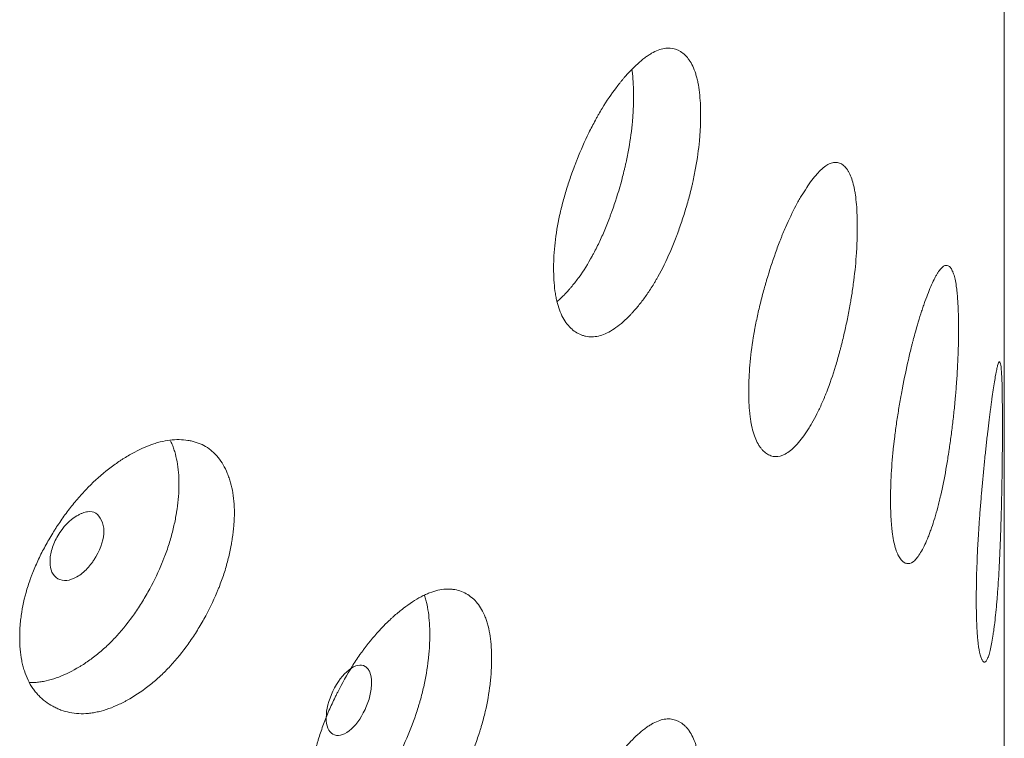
# Model space of a CAD drawing. Header units: millimetres. Extents: x 4 to 1188, y 1 to 840.
# Tile 176 of 210: x 973.18 to 976.95, y 216.99 to 219.74. Entities that reach past the tile are written whole.
import ezdxf

# ---------------------------------------------------------------- set-up
doc = ezdxf.new("R2010")
doc.units = ezdxf.units.MM
doc.layers.add('1', color=7, linetype='Continuous')

msp = doc.modelspace()

# ---------------------------------------------------------------- linework, layer by layer
at = {"layer": '1', "color": 154, "linetype": 'Continuous', "lineweight": 13}
msp.add_line((976.9478, 114.1452), (976.9478, 228.5713), dxfattribs=at)
for points, knots in [([(975.7856, 219.3734), (975.7856, 219.3715), (975.7856, 219.3695), (975.7855, 219.3656), (975.7855, 219.3597), (975.7853, 219.3458), (975.7846, 219.3256), (975.7836, 219.309), (975.7827, 219.2964), (975.7824, 219.2922), (975.7817, 219.2837), (975.7813, 219.2795), (975.7778, 219.2411), (975.773, 219.2062), (975.7632, 219.1524), (975.7595, 219.1342), (975.7543, 219.1113), (975.7533, 219.1067), (975.7511, 219.0974), (975.7478, 219.0836), (975.7442, 219.0699), (975.7369, 219.0425), (975.7317, 219.0244), (975.7234, 218.9974), (975.7206, 218.9885), (975.7147, 218.9706), (975.7117, 218.9616), (975.7056, 218.9439), (975.7024, 218.935), (975.6976, 218.9217), (975.6959, 218.9173), (975.6927, 218.9086), (975.691, 218.9042), (975.6826, 218.8826), (975.6757, 218.8657), (975.6541, 218.8161), (975.6387, 218.7846), (975.6201, 218.7512), (975.618, 218.7475), (975.6138, 218.7403), (975.6075, 218.7295), (975.6011, 218.7192), (975.5883, 218.699), (975.5796, 218.6863), (975.562, 218.662), (975.5531, 218.6506), (975.5396, 218.6343), (975.535, 218.629), (975.5282, 218.6213), (975.5259, 218.6188), (975.5213, 218.6138), (975.519, 218.6114), (975.4983, 218.5898), (975.4799, 218.5735), (975.4524, 218.5538), (975.4433, 218.5481), (975.425, 218.5384), (975.4161, 218.5346), (975.3899, 218.5258), (975.369, 218.5233), (975.3493, 218.5264), (975.3415, 218.528), (975.3377, 218.5291), (975.3264, 218.5329), (975.3191, 218.5363), (975.3052, 218.5445), (975.2985, 218.5493), (975.2889, 218.5578), (975.2843, 218.5623), (975.2798, 218.5673), (975.2768, 218.5708), (975.2754, 218.5726), (975.2626, 218.5891), (975.253, 218.6069), (975.2415, 218.6384), (975.2372, 218.6526), (975.2338, 218.668), (975.2325, 218.6742), (975.2319, 218.6774), (975.2301, 218.6871), (975.229, 218.6937), (975.2244, 218.7274), (975.2223, 218.7638), (975.2229, 218.8031), (975.2234, 218.819), (975.2237, 218.8271), (975.2251, 218.8516), (975.2265, 218.8681), (975.2322, 218.9186), (975.2379, 218.9534), (975.2468, 218.9938), (975.2478, 218.9984), (975.2499, 219.0074), (975.2531, 219.0209), (975.2565, 219.0344), (975.2638, 219.0613), (975.269, 219.0792), (975.2803, 219.1149), (975.2863, 219.1327), (975.2959, 219.1594), (975.2992, 219.1683), (975.3042, 219.1816), (975.3059, 219.186), (975.3094, 219.1948), (975.3111, 219.1992), (975.3269, 219.2387), (975.3418, 219.2726), (975.3658, 219.3216), (975.374, 219.3377), (975.3847, 219.3573), (975.3868, 219.3611), (975.3911, 219.3688), (975.3933, 219.3726), (975.3997, 219.3839), (975.4041, 219.3913), (975.4259, 219.4274), (975.4439, 219.4538), (975.4667, 219.4839), (975.4736, 219.4927), (975.4805, 219.5012), (975.4852, 219.5068), (975.4875, 219.5096), (975.499, 219.5232), (975.5082, 219.5334), (975.5357, 219.5619), (975.5537, 219.5785), (975.5738, 219.5936), (975.576, 219.5952), (975.5804, 219.5983), (975.587, 219.6029), (975.6021, 219.6123), (975.6229, 219.6223), (975.6427, 219.6279), (975.656, 219.6293), (975.6616, 219.6294), (975.6653, 219.6294), (975.6671, 219.6293), (975.6835, 219.6281), (975.6967, 219.6235), (975.7151, 219.6121), (975.721, 219.6075), (975.7279, 219.6008), (975.7293, 219.5994), (975.732, 219.5965), (975.736, 219.592), (975.7397, 219.587), (975.7518, 219.5695), (975.76, 219.5523), (975.7682, 219.5263), (975.7697, 219.5208), (975.7726, 219.5095), (975.7739, 219.5037), (975.7775, 219.4858), (975.7795, 219.4731), (975.7841, 219.4334), (975.7856, 219.4045), (975.7856, 219.3734)], [0, 0, 0, 0, 0.001953, 0.001953, 0.003906, 0.007813, 0.015625, 0.023438, 0.023438, 0.027344, 0.027344, 0.03125, 0.03125, 0.0625, 0.0625, 0.078125, 0.078125, 0.082031, 0.082031, 0.085938, 0.09375, 0.09375, 0.109375, 0.109375, 0.117188, 0.117188, 0.125, 0.125, 0.132813, 0.132813, 0.136719, 0.136719, 0.140625, 0.140625, 0.15625, 0.15625, 0.1875, 0.1875, 0.191406, 0.191406, 0.195313, 0.203125, 0.203125, 0.21875, 0.21875, 0.234375, 0.234375, 0.242188, 0.242188, 0.246094, 0.246094, 0.25, 0.25, 0.28125, 0.28125, 0.296875, 0.296875, 0.3125, 0.3125, 0.34375, 0.351563, 0.351563, 0.359375, 0.359375, 0.375, 0.375, 0.390625, 0.390625, 0.398438, 0.402344, 0.402344, 0.40625, 0.40625, 0.4375, 0.4375, 0.453125, 0.457031, 0.457031, 0.460938, 0.460938, 0.46875, 0.46875, 0.5, 0.507813, 0.507813, 0.515625, 0.515625, 0.53125, 0.53125, 0.5625, 0.5625, 0.566406, 0.566406, 0.570313, 0.578125, 0.578125, 0.59375, 0.59375, 0.609375, 0.609375, 0.617188, 0.617188, 0.621094, 0.621094, 0.625, 0.625, 0.65625, 0.65625, 0.671875, 0.671875, 0.675781, 0.675781, 0.679688, 0.679688, 0.6875, 0.6875, 0.71875, 0.71875, 0.726563, 0.730469, 0.730469, 0.734375, 0.734375, 0.75, 0.75, 0.78125, 0.78125, 0.785156, 0.785156, 0.789063, 0.796875, 0.8125, 0.828125, 0.835938, 0.839844, 0.839844, 0.84375, 0.84375, 0.875, 0.875, 0.890625, 0.890625, 0.894531, 0.894531, 0.898438, 0.90625, 0.90625, 0.9375, 0.9375, 0.945313, 0.945313, 0.953125, 0.953125, 0.96875, 0.96875, 1, 1, 1, 1]), ([(975.5228, 219.5457), (975.5234, 219.5411), (975.524, 219.5363), (975.5275, 219.5052), (975.5289, 219.4766), (975.5289, 219.4459)], [0, 0, 0, 0, 0.155049, 0.155049, 1, 1, 1, 1]), ([(975.5289, 219.4459), (975.5289, 219.444), (975.5289, 219.4421), (975.5289, 219.4382), (975.5288, 219.4324), (975.5286, 219.4187), (975.5279, 219.3988), (975.527, 219.3824), (975.5262, 219.37), (975.5259, 219.3658), (975.5252, 219.3575), (975.5249, 219.3533), (975.5215, 219.3155), (975.5169, 219.2811), (975.5076, 219.2281), (975.504, 219.2102), (975.4991, 219.1876), (975.4981, 219.183), (975.496, 219.1739), (975.4928, 219.1603), (975.4894, 219.1467), (975.4777, 219.1016), (975.4669, 219.066), (975.452, 219.0219), (975.449, 219.0131), (975.4443, 219), (975.4427, 218.9956), (975.4395, 218.9869), (975.4379, 218.9826), (975.4297, 218.9611), (975.4162, 218.9274), (975.398, 218.8872), (975.3845, 218.8601), (975.3785, 218.8487), (975.3745, 218.8412), (975.3725, 218.8374), (975.3543, 218.8042), (975.3375, 218.7775), (975.3114, 218.7414), (975.3004, 218.7271), (975.2892, 218.7138), (975.2847, 218.7086), (975.2824, 218.706), (975.2756, 218.6984), (975.2711, 218.6935), (975.2566, 218.6784), (975.2467, 218.6689), (975.2368, 218.6604)], [0, 0, 0, 0, 0.007312, 0.007312, 0.014623, 0.029247, 0.058493, 0.08774, 0.08774, 0.102363, 0.102363, 0.116986, 0.116986, 0.233973, 0.233973, 0.292466, 0.292466, 0.307089, 0.307089, 0.321713, 0.350959, 0.350959, 0.467946, 0.467946, 0.497192, 0.497192, 0.511816, 0.511816, 0.526439, 0.526439, 0.584932, 0.643425, 0.672672, 0.687295, 0.687295, 0.701919, 0.701919, 0.818905, 0.818905, 0.877398, 0.892022, 0.892022, 0.906645, 0.906645, 0.935891, 0.935891, 1, 1, 1, 1]), ([(976.3852, 218.9447), (976.3852, 218.9428), (976.3852, 218.9408), (976.3852, 218.9369), (976.3852, 218.931), (976.385, 218.9171), (976.3845, 218.8969), (976.3838, 218.8802), (976.3832, 218.8675), (976.383, 218.8633), (976.3825, 218.8548), (976.3822, 218.8505), (976.3797, 218.8119), (976.3763, 218.7766), (976.3694, 218.7221), (976.3668, 218.7037), (976.3631, 218.6804), (976.3623, 218.6757), (976.3608, 218.6664), (976.3584, 218.6523), (976.3559, 218.6384), (976.3507, 218.6105), (976.347, 218.592), (976.3411, 218.5644), (976.3391, 218.5553), (976.3349, 218.537), (976.3327, 218.5278), (976.3283, 218.5096), (976.3261, 218.5006), (976.3226, 218.487), (976.3214, 218.4824), (976.3191, 218.4735), (976.3179, 218.469), (976.3119, 218.4468), (976.3069, 218.4294), (976.2913, 218.3783), (976.2802, 218.3457), (976.2666, 218.311), (976.2651, 218.3072), (976.2621, 218.2997), (976.2575, 218.2885), (976.2529, 218.2777), (976.2435, 218.2566), (976.2372, 218.2433), (976.2243, 218.2178), (976.2177, 218.2057), (976.2077, 218.1885), (976.2044, 218.1829), (976.1993, 218.1747), (976.1976, 218.172), (976.1942, 218.1667), (976.1925, 218.1641), (976.1773, 218.1411), (976.1636, 218.1235), (976.1432, 218.1019), (976.1364, 218.0955), (976.1227, 218.0846), (976.1161, 218.0801), (976.0964, 218.0695), (976.0807, 218.0654), (976.0658, 218.0671), (976.0599, 218.0683), (976.057, 218.069), (976.0485, 218.072), (976.043, 218.0749), (976.0324, 218.0821), (976.0273, 218.0864), (976.0201, 218.0942), (976.0165, 218.0984), (976.0131, 218.1031), (976.0108, 218.1064), (976.0097, 218.1081), (976, 218.1237), (975.9926, 218.1408), (975.9838, 218.1715), (975.9806, 218.1853), (975.978, 218.2005), (975.977, 218.2067), (975.9765, 218.2098), (975.9751, 218.2194), (975.9743, 218.2259), (975.9708, 218.2593), (975.9692, 218.2955), (975.9696, 218.3348), (975.97, 218.3508), (975.9703, 218.3589), (975.9714, 218.3835), (975.9724, 218.4001), (975.9768, 218.451), (975.9812, 218.4862), (975.9879, 218.5273), (975.9887, 218.5319), (975.9903, 218.5411), (975.9927, 218.5548), (975.9954, 218.5685), (976.0009, 218.596), (976.0049, 218.6143), (976.0135, 218.6508), (976.0181, 218.669), (976.0253, 218.6963), (976.0278, 218.7055), (976.0317, 218.7191), (976.033, 218.7237), (976.0356, 218.7327), (976.0369, 218.7373), (976.0489, 218.7778), (976.0602, 218.8129), (976.0782, 218.8636), (976.0844, 218.8802), (976.0925, 218.9005), (976.0941, 218.9046), (976.0973, 218.9126), (976.0989, 218.9165), (976.1038, 218.9283), (976.107, 218.9359), (976.1234, 218.9736), (976.1368, 219.0012), (976.1538, 219.033), (976.1589, 219.0423), (976.1641, 219.0513), (976.1675, 219.0572), (976.1692, 219.0601), (976.1778, 219.0745), (976.1846, 219.0853), (976.2049, 219.1159), (976.2182, 219.1337), (976.2329, 219.1501), (976.2345, 219.1519), (976.2377, 219.1554), (976.2425, 219.1604), (976.2536, 219.1709), (976.2687, 219.1824), (976.283, 219.1893), (976.2927, 219.1917), (976.2967, 219.1922), (976.2994, 219.1924), (976.3007, 219.1924), (976.3125, 219.1924), (976.322, 219.1887), (976.3352, 219.1785), (976.3393, 219.1744), (976.3443, 219.1681), (976.3453, 219.1668), (976.3472, 219.1641), (976.3501, 219.1599), (976.3527, 219.1552), (976.3613, 219.1385), (976.3671, 219.1218), (976.3729, 219.0964), (976.374, 219.0911), (976.376, 219.08), (976.377, 219.0742), (976.3795, 219.0565), (976.3809, 219.044), (976.3842, 219.0046), (976.3852, 218.9758), (976.3852, 218.9447)], [0, 0, 0, 0, 0.001953, 0.001953, 0.003906, 0.007812, 0.015625, 0.023437, 0.023437, 0.027344, 0.027344, 0.03125, 0.03125, 0.0625, 0.0625, 0.078125, 0.078125, 0.082031, 0.082031, 0.085937, 0.09375, 0.09375, 0.109375, 0.109375, 0.117187, 0.117187, 0.125, 0.125, 0.132812, 0.132812, 0.136719, 0.136719, 0.140625, 0.140625, 0.15625, 0.15625, 0.1875, 0.1875, 0.191406, 0.191406, 0.195312, 0.203125, 0.203125, 0.21875, 0.21875, 0.234375, 0.234375, 0.242187, 0.242187, 0.246094, 0.246094, 0.25, 0.25, 0.28125, 0.28125, 0.296875, 0.296875, 0.3125, 0.3125, 0.34375, 0.351562, 0.351562, 0.359375, 0.359375, 0.375, 0.375, 0.390625, 0.390625, 0.398437, 0.402344, 0.402344, 0.40625, 0.40625, 0.4375, 0.4375, 0.453125, 0.457031, 0.457031, 0.460937, 0.460937, 0.46875, 0.46875, 0.5, 0.507812, 0.507812, 0.515625, 0.515625, 0.53125, 0.53125, 0.5625, 0.5625, 0.566406, 0.566406, 0.570312, 0.578125, 0.578125, 0.59375, 0.59375, 0.609375, 0.609375, 0.617187, 0.617187, 0.621094, 0.621094, 0.625, 0.625, 0.65625, 0.65625, 0.671875, 0.671875, 0.675781, 0.675781, 0.679687, 0.679687, 0.6875, 0.6875, 0.71875, 0.71875, 0.726562, 0.730469, 0.730469, 0.734375, 0.734375, 0.75, 0.75, 0.78125, 0.78125, 0.785156, 0.785156, 0.789062, 0.796875, 0.8125, 0.828125, 0.835937, 0.839844, 0.839844, 0.84375, 0.84375, 0.875, 0.875, 0.890625, 0.890625, 0.894531, 0.894531, 0.898438, 0.90625, 0.90625, 0.9375, 0.9375, 0.945313, 0.945313, 0.953125, 0.953125, 0.96875, 0.96875, 1, 1, 1, 1]), ([(976.7728, 218.556), (976.7728, 218.554), (976.7728, 218.5521), (976.7727, 218.5481), (976.7727, 218.5422), (976.7726, 218.5283), (976.7724, 218.508), (976.772, 218.4913), (976.7716, 218.4786), (976.7715, 218.4744), (976.7712, 218.4658), (976.7711, 218.4615), (976.7697, 218.4228), (976.7677, 218.3872), (976.7638, 218.3324), (976.7623, 218.3138), (976.7602, 218.2902), (976.7598, 218.2855), (976.7589, 218.276), (976.7576, 218.2619), (976.7561, 218.2477), (976.7531, 218.2195), (976.751, 218.2008), (976.7476, 218.1729), (976.7464, 218.1636), (976.7439, 218.145), (976.7427, 218.1357), (976.7401, 218.1172), (976.7388, 218.108), (976.7368, 218.0942), (976.7361, 218.0896), (976.7347, 218.0805), (976.734, 218.0759), (976.7305, 218.0533), (976.7275, 218.0356), (976.7183, 217.9835), (976.7116, 217.9502), (976.7034, 217.9147), (976.7025, 217.9107), (976.7007, 217.903), (976.6979, 217.8915), (976.6951, 217.8804), (976.6894, 217.8587), (976.6855, 217.845), (976.6775, 217.8187), (976.6735, 217.8061), (976.6673, 217.7882), (976.6652, 217.7824), (976.662, 217.7739), (976.661, 217.7711), (976.6589, 217.7656), (976.6578, 217.7629), (976.6482, 217.7389), (976.6396, 217.7203), (976.6266, 217.6974), (976.6222, 217.6906), (976.6135, 217.6787), (976.6092, 217.6738), (976.5965, 217.6619), (976.5862, 217.6568), (976.5765, 217.6575), (976.5726, 217.6582), (976.5707, 217.6588), (976.565, 217.6612), (976.5614, 217.6637), (976.5544, 217.6702), (976.551, 217.6742), (976.5462, 217.6815), (976.5438, 217.6855), (976.5416, 217.69), (976.5401, 217.6931), (976.5393, 217.6947), (976.5328, 217.7096), (976.5279, 217.7263), (976.522, 217.7564), (976.5198, 217.77), (976.518, 217.785), (976.5173, 217.7911), (976.517, 217.7942), (976.5161, 217.8036), (976.5156, 217.8101), (976.5132, 217.8432), (976.5121, 217.8794), (976.5124, 217.9187), (976.5126, 217.9347), (976.5128, 217.9429), (976.5136, 217.9675), (976.5143, 217.9842), (976.5172, 218.0354), (976.5202, 218.0709), (976.5247, 218.1124), (976.5252, 218.1171), (976.5263, 218.1263), (976.5279, 218.1403), (976.5297, 218.1542), (976.5334, 218.182), (976.5361, 218.2005), (976.5418, 218.2376), (976.5449, 218.2562), (976.5497, 218.284), (976.5514, 218.2933), (976.5539, 218.3072), (976.5548, 218.3118), (976.5565, 218.3211), (976.5574, 218.3257), (976.5653, 218.3671), (976.5728, 218.4028), (976.5846, 218.4548), (976.5887, 218.4718), (976.5939, 218.4927), (976.5949, 218.4968), (976.597, 218.505), (976.5981, 218.5091), (976.6012, 218.5212), (976.6033, 218.5291), (976.6139, 218.5678), (976.6225, 218.5963), (976.6334, 218.6292), (976.6366, 218.6388), (976.6399, 218.6482), (976.6421, 218.6543), (976.6431, 218.6574), (976.6486, 218.6724), (976.6528, 218.6836), (976.6655, 218.7155), (976.6738, 218.7341), (976.6828, 218.7516), (976.6838, 218.7535), (976.6858, 218.7571), (976.6888, 218.7624), (976.6955, 218.7736), (976.7047, 218.7861), (976.7133, 218.794), (976.7191, 218.797), (976.7215, 218.7977), (976.723, 218.7981), (976.7238, 218.7983), (976.7308, 218.799), (976.7364, 218.7959), (976.7441, 218.7866), (976.7465, 218.7827), (976.7494, 218.7767), (976.75, 218.7755), (976.7511, 218.7729), (976.7527, 218.7688), (976.7543, 218.7643), (976.7592, 218.7482), (976.7625, 218.7319), (976.7658, 218.7068), (976.7664, 218.7016), (976.7676, 218.6906), (976.7681, 218.6849), (976.7695, 218.6674), (976.7703, 218.655), (976.7722, 218.6158), (976.7727, 218.587), (976.7728, 218.556)], [0, 0, 0, 0, 0.001953, 0.001953, 0.003906, 0.007813, 0.015625, 0.023438, 0.023438, 0.027344, 0.027344, 0.03125, 0.03125, 0.0625, 0.0625, 0.078125, 0.078125, 0.082031, 0.082031, 0.085938, 0.09375, 0.09375, 0.109375, 0.109375, 0.117188, 0.117188, 0.125, 0.125, 0.132813, 0.132813, 0.136719, 0.136719, 0.140625, 0.140625, 0.15625, 0.15625, 0.1875, 0.1875, 0.191406, 0.191406, 0.195313, 0.203125, 0.203125, 0.21875, 0.21875, 0.234375, 0.234375, 0.242188, 0.242188, 0.246094, 0.246094, 0.25, 0.25, 0.28125, 0.28125, 0.296875, 0.296875, 0.3125, 0.3125, 0.34375, 0.351562, 0.351562, 0.359375, 0.359375, 0.375, 0.375, 0.390625, 0.390625, 0.398437, 0.402344, 0.402344, 0.40625, 0.40625, 0.4375, 0.4375, 0.453125, 0.457031, 0.457031, 0.460937, 0.460937, 0.46875, 0.46875, 0.5, 0.507813, 0.507813, 0.515625, 0.515625, 0.53125, 0.53125, 0.5625, 0.5625, 0.566406, 0.566406, 0.570313, 0.578125, 0.578125, 0.59375, 0.59375, 0.609375, 0.609375, 0.617188, 0.617188, 0.621094, 0.621094, 0.625, 0.625, 0.65625, 0.65625, 0.671875, 0.671875, 0.675781, 0.675781, 0.679688, 0.679688, 0.6875, 0.6875, 0.71875, 0.71875, 0.726563, 0.730469, 0.730469, 0.734375, 0.734375, 0.75, 0.75, 0.78125, 0.78125, 0.785156, 0.785156, 0.789063, 0.796875, 0.8125, 0.828125, 0.835938, 0.839844, 0.839844, 0.84375, 0.84375, 0.875, 0.875, 0.890625, 0.890625, 0.894531, 0.894531, 0.898438, 0.90625, 0.90625, 0.9375, 0.9375, 0.945312, 0.945312, 0.953125, 0.953125, 0.96875, 0.96875, 1, 1, 1, 1]), ([(976.9406, 218.1896), (976.9406, 218.1877), (976.9406, 218.1857), (976.9406, 218.1818), (976.9406, 218.1759), (976.9406, 218.162), (976.9406, 218.1417), (976.9405, 218.125), (976.9404, 218.1123), (976.9404, 218.108), (976.9403, 218.0994), (976.9403, 218.0951), (976.94, 218.0563), (976.9396, 218.0207), (976.9387, 217.9656), (976.9384, 217.947), (976.9379, 217.9233), (976.9378, 217.9185), (976.9376, 217.909), (976.9373, 217.8948), (976.937, 217.8806), (976.9362, 217.8522), (976.9357, 217.8334), (976.9348, 217.8053), (976.9345, 217.7959), (976.9339, 217.7772), (976.9336, 217.7679), (976.9329, 217.7493), (976.9325, 217.74), (976.932, 217.7261), (976.9318, 217.7214), (976.9314, 217.7122), (976.9312, 217.7077), (976.9302, 217.6849), (976.9294, 217.667), (976.9266, 217.6144), (976.9246, 217.5808), (976.9219, 217.5448), (976.9216, 217.5408), (976.921, 217.533), (976.9201, 217.5213), (976.9191, 217.5101), (976.9172, 217.4881), (976.9158, 217.4741), (976.913, 217.4474), (976.9115, 217.4346), (976.9092, 217.4164), (976.9084, 217.4105), (976.9073, 217.4018), (976.9069, 217.3989), (976.906, 217.3933), (976.9056, 217.3905), (976.902, 217.366), (976.8985, 217.3469), (976.8932, 217.3233), (976.8914, 217.3162), (976.8877, 217.3038), (976.8858, 217.2986), (976.8803, 217.286), (976.8757, 217.2803), (976.8713, 217.2804), (976.8695, 217.2809), (976.8686, 217.2814), (976.866, 217.2835), (976.8643, 217.2858), (976.861, 217.2918), (976.8594, 217.2957), (976.8571, 217.3027), (976.856, 217.3065), (976.8549, 217.3108), (976.8542, 217.3138), (976.8538, 217.3154), (976.8507, 217.33), (976.8483, 217.3463), (976.8453, 217.376), (976.8443, 217.3895), (976.8434, 217.4044), (976.843, 217.4105), (976.8429, 217.4136), (976.8424, 217.423), (976.8422, 217.4294), (976.841, 217.4624), (976.8404, 217.4985), (976.8406, 217.5378), (976.8407, 217.5538), (976.8408, 217.562), (976.8412, 217.5867), (976.8415, 217.6034), (976.843, 217.6548), (976.8444, 217.6905), (976.8467, 217.7323), (976.8469, 217.7369), (976.8475, 217.7463), (976.8483, 217.7603), (976.8491, 217.7743), (976.851, 217.8024), (976.8523, 217.8211), (976.855, 217.8585), (976.8565, 217.8772), (976.8588, 217.9053), (976.8596, 217.9147), (976.8608, 217.9288), (976.8612, 217.9335), (976.862, 217.9428), (976.8624, 217.9475), (976.8662, 217.9894), (976.8696, 218.0256), (976.875, 218.0782), (976.8768, 218.0954), (976.8791, 218.1166), (976.8796, 218.1208), (976.8805, 218.1292), (976.881, 218.1333), (976.8824, 218.1455), (976.8833, 218.1536), (976.8879, 218.1929), (976.8915, 218.2219), (976.896, 218.2554), (976.8973, 218.2653), (976.8986, 218.2748), (976.8995, 218.2811), (976.8999, 218.2842), (976.9021, 218.2994), (976.9037, 218.3109), (976.9086, 218.3435), (976.9117, 218.3626), (976.9149, 218.3806), (976.9152, 218.3825), (976.9159, 218.3863), (976.917, 218.3918), (976.9193, 218.4033), (976.9223, 218.4163), (976.9251, 218.4246), (976.9268, 218.4279), (976.9276, 218.4288), (976.928, 218.4293), (976.9283, 218.4295), (976.9303, 218.4305), (976.9319, 218.4277), (976.934, 218.4188), (976.9346, 218.4151), (976.9353, 218.4092), (976.9355, 218.408), (976.9357, 218.4055), (976.9361, 218.4015), (976.9365, 218.3971), (976.9377, 218.3812), (976.9385, 218.3651), (976.9392, 218.3401), (976.9393, 218.3349), (976.9396, 218.324), (976.9397, 218.3184), (976.94, 218.3009), (976.9401, 218.2885), (976.9405, 218.2494), (976.9406, 218.2207), (976.9406, 218.1896)], [0, 0, 0, 0, 0.001953, 0.001953, 0.003906, 0.007812, 0.015625, 0.023437, 0.023437, 0.027344, 0.027344, 0.03125, 0.03125, 0.0625, 0.0625, 0.078125, 0.078125, 0.082031, 0.082031, 0.085937, 0.09375, 0.09375, 0.109375, 0.109375, 0.117187, 0.117187, 0.125, 0.125, 0.132812, 0.132812, 0.136719, 0.136719, 0.140625, 0.140625, 0.15625, 0.15625, 0.1875, 0.1875, 0.191406, 0.191406, 0.195312, 0.203125, 0.203125, 0.21875, 0.21875, 0.234375, 0.234375, 0.242187, 0.242187, 0.246094, 0.246094, 0.25, 0.25, 0.28125, 0.28125, 0.296875, 0.296875, 0.3125, 0.3125, 0.34375, 0.351562, 0.351562, 0.359375, 0.359375, 0.375, 0.375, 0.390625, 0.390625, 0.398437, 0.402344, 0.402344, 0.40625, 0.40625, 0.4375, 0.4375, 0.453125, 0.457031, 0.457031, 0.460937, 0.460937, 0.46875, 0.46875, 0.5, 0.507812, 0.507812, 0.515625, 0.515625, 0.53125, 0.53125, 0.5625, 0.5625, 0.566406, 0.566406, 0.570312, 0.578125, 0.578125, 0.59375, 0.59375, 0.609375, 0.609375, 0.617187, 0.617187, 0.621094, 0.621094, 0.625, 0.625, 0.65625, 0.65625, 0.671875, 0.671875, 0.675781, 0.675781, 0.679687, 0.679687, 0.6875, 0.6875, 0.71875, 0.71875, 0.726562, 0.730469, 0.730469, 0.734375, 0.734375, 0.75, 0.75, 0.78125, 0.78125, 0.785156, 0.785156, 0.789062, 0.796875, 0.8125, 0.828125, 0.835937, 0.839844, 0.839844, 0.84375, 0.84375, 0.875, 0.875, 0.890625, 0.890625, 0.894531, 0.894531, 0.898437, 0.90625, 0.90625, 0.9375, 0.9375, 0.945312, 0.945312, 0.953125, 0.953125, 0.96875, 0.96875, 1, 1, 1, 1]), ([(974.001, 217.851), (974.001, 217.8432), (974.0008, 217.8353), (974.0001, 217.8194), (973.9996, 217.8113), (973.9976, 217.7869), (973.9957, 217.7704), (973.9925, 217.7493), (973.9918, 217.745), (973.9904, 217.7366), (973.9882, 217.7239), (973.9822, 217.6941), (973.9715, 217.6512), (973.9577, 217.6079), (973.9481, 217.5818), (973.943, 217.5687), (973.9413, 217.5643), (973.9377, 217.5556), (973.9359, 217.5512), (973.9195, 217.5122), (973.9028, 217.4784), (973.8752, 217.429), (973.8656, 217.4127), (973.8454, 217.3806), (973.835, 217.365), (973.8027, 217.3197), (973.7799, 217.2915), (973.7495, 217.2588), (973.7433, 217.2524), (973.734, 217.243), (973.7308, 217.2399), (973.7245, 217.2338), (973.7213, 217.2308), (973.7054, 217.216), (973.6926, 217.205), (973.6537, 217.1739), (973.6273, 217.1559), (973.5971, 217.1384), (973.5937, 217.1365), (973.587, 217.1328), (973.5769, 217.1274), (973.5669, 217.1224), (973.5468, 217.1129), (973.5202, 217.1018), (973.494, 217.094), (973.4744, 217.0894), (973.4679, 217.0881), (973.4549, 217.086), (973.4485, 217.0851), (973.4169, 217.0821), (973.393, 217.0833), (973.3589, 217.0903), (973.3479, 217.0934), (973.3344, 217.0984), (973.3318, 217.0994), (973.3265, 217.1016), (973.3187, 217.1051), (973.3111, 217.1089), (973.2962, 217.117), (973.2867, 217.1232), (973.2686, 217.1369), (973.2601, 217.1444), (973.25, 217.1549), (973.248, 217.1571), (973.2441, 217.1615), (973.2422, 217.1638), (973.2366, 217.1706), (973.2259, 217.1849), (973.2167, 217.2007), (973.2059, 217.2231), (973.1988, 217.2409), (973.1923, 217.2635), (973.1899, 217.2736), (973.1884, 217.2804), (973.1877, 217.2838), (973.1817, 217.3151), (973.1793, 217.3445), (973.1793, 217.3907), (973.1799, 217.4065), (973.1815, 217.4266), (973.1819, 217.4307), (973.1827, 217.4388), (973.184, 217.4511), (973.1857, 217.4634), (973.1923, 217.5046), (973.2003, 217.5381), (973.2138, 217.5807), (973.2167, 217.5892), (973.2214, 217.6021), (973.2229, 217.6064), (973.2262, 217.6151), (973.2279, 217.6193), (973.2364, 217.6408), (973.2438, 217.6577), (973.2596, 217.6913), (973.2681, 217.7079), (973.2861, 217.7408), (973.2956, 217.7572), (973.308, 217.7774), (973.3105, 217.7815), (973.3156, 217.7895), (973.3232, 217.8015), (973.3311, 217.8133), (973.3471, 217.8365), (973.369, 217.8668), (973.3983, 217.9027), (973.4167, 217.9232), (973.426, 217.9333), (973.4292, 217.9367), (973.4354, 217.9432), (973.4386, 217.9465), (973.467, 217.9753), (973.4929, 217.9983), (973.5325, 218.029), (973.5458, 218.0387), (973.5626, 218.05), (973.5659, 218.0522), (973.5727, 218.0566), (973.576, 218.0587), (973.5861, 218.065), (973.5928, 218.0691), (973.6262, 218.0884), (973.6525, 218.1012), (973.685, 218.1132), (973.6915, 218.1154), (973.7012, 218.1184), (973.7044, 218.1194), (973.7108, 218.1212), (973.714, 218.122), (973.7299, 218.126), (973.7423, 218.1283), (973.7664, 218.1313), (973.79, 218.1325), (973.8125, 218.1306), (973.8262, 218.1284), (973.8289, 218.1279), (973.8343, 218.1269), (973.8423, 218.1251), (973.8604, 218.12), (973.8749, 218.1139), (973.8933, 218.1041), (973.9065, 218.0954), (973.9186, 218.0849), (973.9264, 218.0774), (973.9301, 218.0734), (973.9482, 218.0528), (973.9603, 218.0334), (973.9728, 218.0059), (973.9751, 218.0002), (973.9796, 217.9885), (973.9817, 217.9825), (973.9875, 217.9641), (973.9907, 217.9512), (973.9985, 217.9111), (974.0011, 217.8822), (974.001, 217.851)], [0, 0, 0, 0, 0.007813, 0.007813, 0.015625, 0.015625, 0.03125, 0.03125, 0.035156, 0.035156, 0.039063, 0.046875, 0.0625, 0.078125, 0.085938, 0.085938, 0.089844, 0.089844, 0.09375, 0.09375, 0.125, 0.125, 0.140625, 0.140625, 0.15625, 0.15625, 0.1875, 0.1875, 0.195313, 0.195313, 0.199219, 0.199219, 0.203125, 0.203125, 0.21875, 0.21875, 0.25, 0.25, 0.253906, 0.253906, 0.257813, 0.265625, 0.265625, 0.28125, 0.296875, 0.296875, 0.304688, 0.304688, 0.3125, 0.3125, 0.34375, 0.34375, 0.359375, 0.359375, 0.363281, 0.363281, 0.367188, 0.375, 0.375, 0.390625, 0.390625, 0.40625, 0.40625, 0.410156, 0.410156, 0.414063, 0.414063, 0.421875, 0.4375, 0.4375, 0.453125, 0.460938, 0.464844, 0.464844, 0.46875, 0.46875, 0.5, 0.5, 0.515625, 0.515625, 0.519531, 0.519531, 0.523438, 0.53125, 0.53125, 0.5625, 0.5625, 0.570313, 0.570313, 0.574219, 0.574219, 0.578125, 0.578125, 0.59375, 0.59375, 0.609375, 0.609375, 0.625, 0.625, 0.628906, 0.628906, 0.632813, 0.640625, 0.640625, 0.65625, 0.671875, 0.679688, 0.679688, 0.683594, 0.683594, 0.6875, 0.6875, 0.71875, 0.71875, 0.734375, 0.734375, 0.738281, 0.738281, 0.742188, 0.742188, 0.75, 0.75, 0.78125, 0.78125, 0.789063, 0.789063, 0.792969, 0.792969, 0.796875, 0.796875, 0.8125, 0.8125, 0.828125, 0.84375, 0.84375, 0.847656, 0.847656, 0.851563, 0.859375, 0.875, 0.875, 0.890625, 0.898438, 0.898438, 0.90625, 0.90625, 0.9375, 0.9375, 0.945313, 0.945313, 0.953125, 0.953125, 0.96875, 0.96875, 1, 1, 1, 1]), ([(973.7569, 218.127), (973.7579, 218.125), (973.7588, 218.123), (973.762, 218.1154), (973.7643, 218.1097), (973.7675, 218.1009), (973.7686, 218.098), (973.7706, 218.092), (973.7753, 218.0768), (973.7792, 218.0608), (973.7866, 218.021), (973.789, 217.9923), (973.789, 217.9615)], [0, 0, 0, 0, 0.044434, 0.044434, 0.16388, 0.16388, 0.223602, 0.223602, 0.283325, 0.522217, 0.522217, 1, 1, 1, 1]), ([(973.789, 217.9615), (973.7889, 217.9461), (973.7883, 217.9304), (973.7857, 217.8984), (973.7839, 217.8821), (973.7808, 217.8613), (973.7802, 217.8571), (973.7789, 217.8488), (973.7767, 217.8362), (973.771, 217.8069), (973.7608, 217.7646), (973.7477, 217.7219), (973.7384, 217.6961), (973.7335, 217.6831), (973.7319, 217.6788), (973.7285, 217.6702), (973.7268, 217.6659), (973.7109, 217.6272), (973.6949, 217.5937), (973.6726, 217.5528), (973.668, 217.5447), (973.6586, 217.5285), (973.6538, 217.5205), (973.6391, 217.4965), (973.629, 217.481), (973.5975, 217.4358), (973.5723, 217.404), (973.5452, 217.3749), (973.5391, 217.3684), (973.536, 217.3653), (973.5268, 217.3559), (973.5206, 217.3498), (973.5019, 217.3322), (973.4767, 217.3101), (973.4444, 217.2861), (973.4215, 217.2709), (973.4116, 217.2648), (973.4049, 217.2608), (973.4016, 217.2589), (973.3717, 217.2416), (973.3454, 217.2292), (973.3062, 217.2155), (973.2932, 217.2118), (973.2771, 217.2082), (973.2738, 217.2076), (973.2674, 217.2064), (973.2579, 217.2048), (973.2485, 217.2037), (973.2342, 217.2026), (973.2262, 217.2024), (973.2184, 217.2025)], [0, 0, 0, 0, 0.048407, 0.048407, 0.096815, 0.096815, 0.108917, 0.108917, 0.121018, 0.145222, 0.19363, 0.242037, 0.266241, 0.266241, 0.278343, 0.278343, 0.290444, 0.290444, 0.387259, 0.387259, 0.411463, 0.411463, 0.435667, 0.435667, 0.484074, 0.484074, 0.580889, 0.592991, 0.592991, 0.605092, 0.605092, 0.629296, 0.629296, 0.677704, 0.726111, 0.750315, 0.762416, 0.762416, 0.774518, 0.774518, 0.871333, 0.871333, 0.919741, 0.919741, 0.931842, 0.931842, 0.943944, 0.968148, 0.968148, 1, 1, 1, 1]), ([(973.2954, 217.6649), (973.2954, 217.6488), (973.2979, 217.6354), (973.3079, 217.6137), (973.3153, 217.6055), (973.3459, 217.5883), (973.3704, 217.5908), (973.4127, 217.6152), (973.4257, 217.6256), (973.4437, 217.6447), (973.4494, 217.6516), (973.4576, 217.6628), (973.4603, 217.6667), (973.4642, 217.6727), (973.4655, 217.6747), (973.468, 217.6789), (973.4692, 217.6809), (973.4917, 217.7201), (973.502, 217.7531), (973.5012, 217.7968), (973.4982, 217.8103), (973.4867, 217.8356), (973.4794, 217.8447), (973.4617, 217.8557), (973.4513, 217.8576), (973.4332, 217.8551), (973.4268, 217.8533), (973.4166, 217.8494), (973.4131, 217.8479), (973.4077, 217.8452), (973.4059, 217.8443), (973.4022, 217.8423), (973.4002, 217.8412), (973.37, 217.8237), (973.3456, 217.7983), (973.3157, 217.7473), (973.3081, 217.7305), (973.298, 217.6974), (973.2955, 217.6809), (973.2954, 217.6649)], [0, 0, 0, 0, 0.0625, 0.0625, 0.125, 0.125, 0.25, 0.25, 0.3125, 0.3125, 0.34375, 0.34375, 0.359375, 0.359375, 0.367188, 0.367188, 0.375, 0.375, 0.5, 0.5, 0.5625, 0.5625, 0.625, 0.625, 0.6875, 0.6875, 0.71875, 0.71875, 0.734375, 0.734375, 0.742188, 0.742188, 0.75, 0.75, 0.875, 0.875, 0.9375, 0.9375, 1, 1, 1, 1]), ([(974.9855, 217.2926), (974.9855, 217.2906), (974.9855, 217.2887), (974.9855, 217.2848), (974.9854, 217.2789), (974.9851, 217.265), (974.9842, 217.2449), (974.983, 217.2284), (974.9819, 217.2158), (974.9815, 217.2116), (974.9806, 217.2032), (974.9801, 217.199), (974.9756, 217.161), (974.9695, 217.1265), (974.957, 217.0736), (974.9523, 217.0558), (974.9458, 217.0333), (974.9444, 217.0288), (974.9416, 217.0198), (974.9374, 217.0063), (974.9329, 216.9929), (974.9237, 216.9662), (974.9171, 216.9485), (974.9065, 216.9223), (974.9029, 216.9136), (974.8955, 216.8962), (974.8917, 216.8876), (974.884, 216.8704), (974.88, 216.8618), (974.8739, 216.849), (974.8718, 216.8447), (974.8677, 216.8363), (974.8656, 216.8321), (974.855, 216.8112), (974.8462, 216.7949), (974.819, 216.7473), (974.7997, 216.7172), (974.7763, 216.6855), (974.7737, 216.682), (974.7685, 216.6751), (974.7606, 216.665), (974.7526, 216.6552), (974.7366, 216.6362), (974.7258, 216.6242), (974.7038, 216.6016), (974.6927, 216.5909), (974.6758, 216.5759), (974.6702, 216.571), (974.6616, 216.564), (974.6588, 216.5617), (974.653, 216.5571), (974.6502, 216.5549), (974.6245, 216.5352), (974.6017, 216.5205), (974.5677, 216.5034), (974.5565, 216.4985), (974.534, 216.4904), (974.523, 216.4874), (974.4907, 216.481), (974.4651, 216.4803), (974.4409, 216.4852), (974.4314, 216.4876), (974.4267, 216.489), (974.4128, 216.4938), (974.404, 216.4978), (974.387, 216.5072), (974.3788, 216.5127), (974.3671, 216.522), (974.3614, 216.5269), (974.356, 216.5324), (974.3524, 216.5361), (974.3506, 216.538), (974.335, 216.5557), (974.3233, 216.5744), (974.3093, 216.6069), (974.3042, 216.6214), (974.3, 216.6371), (974.2984, 216.6435), (974.2976, 216.6468), (974.2955, 216.6566), (974.2942, 216.6633), (974.2885, 216.6974), (974.286, 216.734), (974.2868, 216.7732), (974.2873, 216.7891), (974.2878, 216.7972), (974.2895, 216.8215), (974.2912, 216.8379), (974.2981, 216.8879), (974.305, 216.9222), (974.3158, 216.9618), (974.317, 216.9663), (974.3195, 216.9751), (974.3235, 216.9883), (974.3277, 217.0015), (974.3365, 217.0278), (974.3429, 217.0452), (974.3566, 217.0799), (974.3639, 217.0972), (974.3756, 217.123), (974.3796, 217.1316), (974.3858, 217.1444), (974.3879, 217.1487), (974.3921, 217.1572), (974.3942, 217.1615), (974.4135, 217.1995), (974.4317, 217.2321), (974.4611, 217.279), (974.4712, 217.2942), (974.4843, 217.3129), (974.4869, 217.3166), (974.4922, 217.3239), (974.4949, 217.3275), (974.5028, 217.3382), (974.5082, 217.3452), (974.5351, 217.3793), (974.5572, 217.4041), (974.5854, 217.4321), (974.5939, 217.4403), (974.6025, 217.4482), (974.6083, 217.4534), (974.6111, 217.4559), (974.6255, 217.4685), (974.6369, 217.4778), (974.6709, 217.5039), (974.6934, 217.5188), (974.7184, 217.5321), (974.7212, 217.5335), (974.7267, 217.5362), (974.735, 217.5402), (974.7538, 217.5482), (974.7799, 217.5564), (974.8047, 217.5601), (974.8214, 217.5604), (974.8285, 217.56), (974.8331, 217.5596), (974.8354, 217.5593), (974.856, 217.5567), (974.8728, 217.5508), (974.896, 217.5377), (974.9034, 217.5326), (974.9123, 217.5252), (974.914, 217.5237), (974.9174, 217.5205), (974.9225, 217.5157), (974.9273, 217.5104), (974.9426, 217.4918), (974.953, 217.4738), (974.9634, 217.447), (974.9653, 217.4414), (974.969, 217.4299), (974.9706, 217.4239), (974.9752, 217.4057), (974.9777, 217.3929), (974.9837, 217.3527), (974.9855, 217.3237), (974.9855, 217.2926)], [0, 0, 0, 0, 0.001953, 0.001953, 0.003906, 0.007813, 0.015625, 0.023438, 0.023438, 0.027344, 0.027344, 0.03125, 0.03125, 0.0625, 0.0625, 0.078125, 0.078125, 0.082031, 0.082031, 0.085937, 0.09375, 0.09375, 0.109375, 0.109375, 0.117187, 0.117187, 0.125, 0.125, 0.132812, 0.132812, 0.136719, 0.136719, 0.140625, 0.140625, 0.15625, 0.15625, 0.1875, 0.1875, 0.191406, 0.191406, 0.195312, 0.203125, 0.203125, 0.21875, 0.21875, 0.234375, 0.234375, 0.242187, 0.242187, 0.246094, 0.246094, 0.25, 0.25, 0.28125, 0.28125, 0.296875, 0.296875, 0.3125, 0.3125, 0.34375, 0.351562, 0.351562, 0.359375, 0.359375, 0.375, 0.375, 0.390625, 0.390625, 0.398437, 0.402344, 0.402344, 0.40625, 0.40625, 0.4375, 0.4375, 0.453125, 0.457031, 0.457031, 0.460937, 0.460937, 0.46875, 0.46875, 0.5, 0.507812, 0.507812, 0.515625, 0.515625, 0.53125, 0.53125, 0.5625, 0.5625, 0.566406, 0.566406, 0.570312, 0.578125, 0.578125, 0.59375, 0.59375, 0.609375, 0.609375, 0.617187, 0.617187, 0.621094, 0.621094, 0.625, 0.625, 0.65625, 0.65625, 0.671875, 0.671875, 0.675781, 0.675781, 0.679687, 0.679687, 0.6875, 0.6875, 0.71875, 0.71875, 0.726562, 0.730469, 0.730469, 0.734375, 0.734375, 0.75, 0.75, 0.78125, 0.78125, 0.785156, 0.785156, 0.789062, 0.796875, 0.8125, 0.828125, 0.835937, 0.839844, 0.839844, 0.84375, 0.84375, 0.875, 0.875, 0.890625, 0.890625, 0.894531, 0.894531, 0.898437, 0.90625, 0.90625, 0.9375, 0.9375, 0.945312, 0.945312, 0.953125, 0.953125, 0.96875, 0.96875, 1, 1, 1, 1]), ([(974.7288, 217.5352), (974.7297, 217.5325), (974.7306, 217.5298), (974.7331, 217.5212), (974.7347, 217.5153), (974.7391, 217.497), (974.7415, 217.4843), (974.7471, 217.4444), (974.7489, 217.4157), (974.7489, 217.385)], [0, 0, 0, 0, 0.064671, 0.064671, 0.19829, 0.19829, 0.465526, 0.465526, 1, 1, 1, 1]), ([(974.7489, 217.385), (974.7489, 217.3831), (974.7489, 217.3812), (974.7488, 217.3773), (974.7488, 217.3715), (974.7485, 217.3578), (974.7477, 217.3379), (974.7465, 217.3217), (974.7454, 217.3093), (974.745, 217.3052), (974.7442, 217.2969), (974.7438, 217.2928), (974.7394, 217.2553), (974.7336, 217.2213), (974.7217, 217.1691), (974.7172, 217.1516), (974.7109, 217.1294), (974.7096, 217.125), (974.707, 217.116), (974.7029, 217.1027), (974.6986, 217.0895), (974.6837, 217.0454), (974.6701, 217.0108), (974.6513, 216.9681), (974.6474, 216.9596), (974.6415, 216.9468), (974.6395, 216.9426), (974.6354, 216.9342), (974.6334, 216.93), (974.6231, 216.9093), (974.606, 216.8768), (974.5831, 216.8382), (974.5662, 216.8124), (974.5587, 216.8016), (974.5537, 216.7944), (974.5512, 216.7908), (974.5283, 216.7593), (974.5072, 216.7341), (974.4748, 216.7003), (974.461, 216.6871), (974.4471, 216.6748), (974.4415, 216.67), (974.4386, 216.6676), (974.4302, 216.6606), (974.4246, 216.6561), (974.3964, 216.6346), (974.3739, 216.6202), (974.346, 216.6064), (974.3404, 216.6038), (974.332, 216.6003), (974.3292, 216.5992), (974.3247, 216.5974), (974.3229, 216.5968), (974.3212, 216.5962)], [0, 0, 0, 0, 0.006611, 0.006611, 0.013222, 0.026444, 0.052888, 0.079331, 0.079331, 0.092553, 0.092553, 0.105775, 0.105775, 0.211551, 0.211551, 0.264438, 0.264438, 0.27766, 0.27766, 0.290882, 0.317326, 0.317326, 0.423101, 0.423101, 0.449545, 0.449545, 0.462767, 0.462767, 0.475989, 0.475989, 0.528877, 0.581764, 0.608208, 0.62143, 0.62143, 0.634652, 0.634652, 0.740427, 0.740427, 0.793315, 0.806537, 0.806537, 0.819759, 0.819759, 0.846203, 0.846203, 0.951978, 0.951978, 0.978422, 0.978422, 0.991644, 0.991644, 1, 1, 1, 1]), ([(974.3525, 217.068), (974.3525, 217.0519), (974.3546, 217.0387), (974.3631, 217.0177), (974.3695, 217.0101), (974.3868, 217.0002), (974.3963, 216.9988), (974.4169, 217.003), (974.4279, 217.0086), (974.4639, 217.0364), (974.4842, 217.0636), (974.5094, 217.1177), (974.5156, 217.1352), (974.5219, 217.1607), (974.5234, 217.1691), (974.5255, 217.1856), (974.526, 217.1936), (974.5259, 217.2179), (974.5239, 217.2312), (974.5176, 217.2468), (974.5151, 217.2514), (974.5088, 217.2589), (974.5053, 217.262), (974.4926, 217.2692), (974.4833, 217.2705), (974.463, 217.2661), (974.4521, 217.2605), (974.416, 217.2325), (974.3952, 217.2052), (974.3612, 217.1342), (974.3526, 217.1001), (974.3525, 217.068)], [0, 0, 0, 0, 0.0625, 0.0625, 0.125, 0.125, 0.1875, 0.1875, 0.25, 0.25, 0.375, 0.375, 0.4375, 0.4375, 0.46875, 0.46875, 0.5, 0.5, 0.5625, 0.5625, 0.59375, 0.59375, 0.625, 0.625, 0.6875, 0.6875, 0.75, 0.75, 0.875, 0.875, 1, 1, 1, 1]), ([(975.7856, 216.8073), (975.7856, 216.8054), (975.7856, 216.8034), (975.7855, 216.7995), (975.7855, 216.7936), (975.7853, 216.7797), (975.7846, 216.7595), (975.7836, 216.7429), (975.7827, 216.7303), (975.7824, 216.7261), (975.7817, 216.7176), (975.7813, 216.7133), (975.7778, 216.675), (975.773, 216.64), (975.7632, 216.5862), (975.7595, 216.5681), (975.7543, 216.5451), (975.7533, 216.5405), (975.7511, 216.5313), (975.7478, 216.5175), (975.7442, 216.5038), (975.7369, 216.4764), (975.7317, 216.4583), (975.7234, 216.4313), (975.7206, 216.4223), (975.7147, 216.4044), (975.7117, 216.3955), (975.7056, 216.3777), (975.7024, 216.3689), (975.6976, 216.3556), (975.6959, 216.3512), (975.6927, 216.3425), (975.691, 216.3381), (975.6826, 216.3165), (975.6757, 216.2995), (975.6541, 216.2499), (975.6387, 216.2185), (975.6201, 216.1851), (975.618, 216.1814), (975.6138, 216.1741), (975.6075, 216.1634), (975.6011, 216.1531), (975.5883, 216.1329), (975.5796, 216.1201), (975.562, 216.0959), (975.5531, 216.0844), (975.5396, 216.0681), (975.535, 216.0629), (975.5282, 216.0552), (975.5259, 216.0527), (975.5213, 216.0477), (975.519, 216.0453), (975.4983, 216.0237), (975.4799, 216.0073), (975.4524, 215.9877), (975.4433, 215.982), (975.425, 215.9723), (975.4161, 215.9684), (975.3899, 215.9597), (975.369, 215.9572), (975.3493, 215.9602), (975.3415, 215.9619), (975.3377, 215.963), (975.3264, 215.9668), (975.3191, 215.9701), (975.3052, 215.9783), (975.2985, 215.9832), (975.2889, 215.9916), (975.2843, 215.9962), (975.2798, 216.0012), (975.2768, 216.0046), (975.2754, 216.0064), (975.2626, 216.023), (975.253, 216.0408), (975.2415, 216.0723), (975.2372, 216.0864), (975.2338, 216.1018), (975.2325, 216.1081), (975.2319, 216.1113), (975.2301, 216.121), (975.229, 216.1276), (975.2244, 216.1613), (975.2223, 216.1977), (975.2229, 216.2369), (975.2234, 216.2529), (975.2237, 216.261), (975.2251, 216.2854), (975.2265, 216.302), (975.2322, 216.3525), (975.2379, 216.3872), (975.2468, 216.4277), (975.2478, 216.4322), (975.2499, 216.4412), (975.2531, 216.4548), (975.2565, 216.4682), (975.2638, 216.4952), (975.269, 216.5131), (975.2803, 216.5488), (975.2863, 216.5666), (975.2959, 216.5933), (975.2992, 216.6021), (975.3042, 216.6154), (975.3059, 216.6199), (975.3094, 216.6287), (975.3111, 216.6331), (975.3269, 216.6725), (975.3418, 216.7065), (975.3658, 216.7555), (975.374, 216.7715), (975.3847, 216.7911), (975.3868, 216.795), (975.3911, 216.8027), (975.3933, 216.8065), (975.3997, 216.8178), (975.4041, 216.8252), (975.4259, 216.8613), (975.4439, 216.8876), (975.4667, 216.9178), (975.4736, 216.9266), (975.4805, 216.9351), (975.4852, 216.9407), (975.4875, 216.9435), (975.499, 216.9571), (975.5082, 216.9672), (975.5357, 216.9958), (975.5537, 217.0123), (975.5738, 217.0274), (975.576, 217.0291), (975.5804, 217.0322), (975.587, 217.0367), (975.6021, 217.0462), (975.6229, 217.0562), (975.6427, 217.0617), (975.656, 217.0632), (975.6616, 217.0633), (975.6653, 217.0633), (975.6671, 217.0632), (975.6835, 217.062), (975.6967, 217.0574), (975.7151, 217.046), (975.721, 217.0414), (975.7279, 217.0346), (975.7293, 217.0332), (975.732, 217.0303), (975.736, 217.0258), (975.7397, 217.0209), (975.7518, 217.0034), (975.76, 216.9861), (975.7682, 216.9601), (975.7697, 216.9547), (975.7726, 216.9434), (975.7739, 216.9376), (975.7775, 216.9196), (975.7795, 216.907), (975.7841, 216.8673), (975.7856, 216.8384), (975.7856, 216.8073)], [0, 0, 0, 0, 0.001953, 0.001953, 0.003906, 0.007813, 0.015625, 0.023438, 0.023438, 0.027344, 0.027344, 0.03125, 0.03125, 0.0625, 0.0625, 0.078125, 0.078125, 0.082031, 0.082031, 0.085938, 0.09375, 0.09375, 0.109375, 0.109375, 0.117188, 0.117188, 0.125, 0.125, 0.132813, 0.132813, 0.136719, 0.136719, 0.140625, 0.140625, 0.15625, 0.15625, 0.1875, 0.1875, 0.191406, 0.191406, 0.195312, 0.203125, 0.203125, 0.21875, 0.21875, 0.234375, 0.234375, 0.242187, 0.242187, 0.246094, 0.246094, 0.25, 0.25, 0.28125, 0.28125, 0.296875, 0.296875, 0.3125, 0.3125, 0.34375, 0.351562, 0.351562, 0.359375, 0.359375, 0.375, 0.375, 0.390625, 0.390625, 0.398437, 0.402344, 0.402344, 0.40625, 0.40625, 0.4375, 0.4375, 0.453125, 0.457031, 0.457031, 0.460937, 0.460937, 0.46875, 0.46875, 0.5, 0.507812, 0.507812, 0.515625, 0.515625, 0.53125, 0.53125, 0.5625, 0.5625, 0.566406, 0.566406, 0.570313, 0.578125, 0.578125, 0.59375, 0.59375, 0.609375, 0.609375, 0.617188, 0.617188, 0.621094, 0.621094, 0.625, 0.625, 0.65625, 0.65625, 0.671875, 0.671875, 0.675781, 0.675781, 0.679687, 0.679687, 0.6875, 0.6875, 0.71875, 0.71875, 0.726562, 0.730469, 0.730469, 0.734375, 0.734375, 0.75, 0.75, 0.78125, 0.78125, 0.785156, 0.785156, 0.789062, 0.796875, 0.8125, 0.828125, 0.835937, 0.839844, 0.839844, 0.84375, 0.84375, 0.875, 0.875, 0.890625, 0.890625, 0.894531, 0.894531, 0.898437, 0.90625, 0.90625, 0.9375, 0.9375, 0.945312, 0.945312, 0.953125, 0.953125, 0.96875, 0.96875, 1, 1, 1, 1])]:
    msp.add_open_spline(points, degree=3, knots=knots, dxfattribs=at)

doc.saveas('drawing.dxf')
